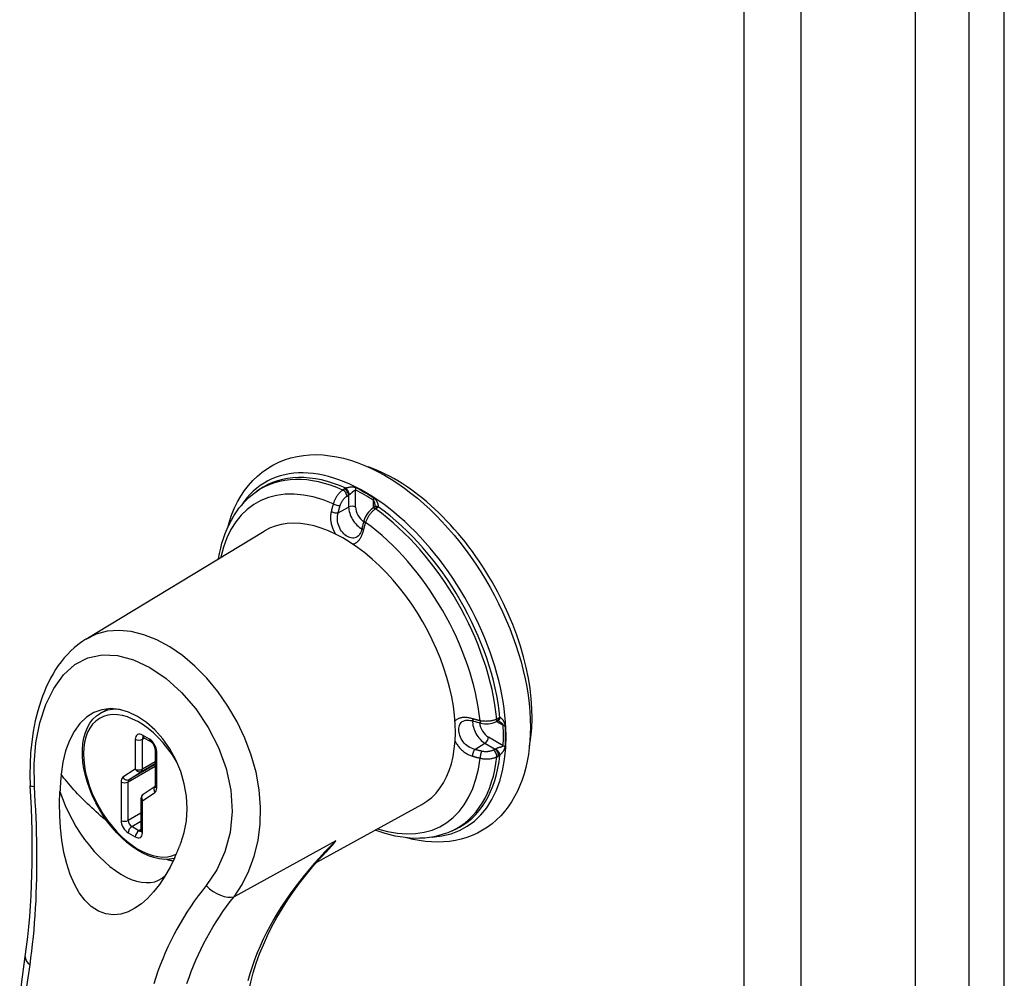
# Model space of a CAD drawing. Header units: inches. Extents: x 26 to 247, y 18 to 162.
# Tile 28 of 30: x 232 to 235.9, y 86.46 to 90.26. Entities that reach past the tile are written whole.
import ezdxf

# ---------------------------------------------------------------- set-up
doc = ezdxf.new("R2010")
doc.units = ezdxf.units.IN
doc.header["$MEASUREMENT"] = 0
doc.layers.add('Visible Edges(ANSI)', color=7, linetype='Continuous', lineweight=25)
doc.layers.add('Visible Tangent Edges(ANSI)', color=7, linetype='Continuous', lineweight=25)

msp = doc.modelspace()

# ---------------------------------------------------------------- linework, layer by layer
at = {"layer": 'Visible Edges(ANSI)'}
for p, q in [((235.5489, 106.6563), (235.5489, 67.8882)), ((232.9375, 88.3874), (232.9482, 88.3949)), ((233.4045, 88.3259), (233.3982, 88.3215)), ((233.4061, 88.3272), (233.4045, 88.3259)), ((232.2616, 87.8029), (232.9681, 88.2312)), ((232.32, 87.5104), (232.3505, 87.528)), ((233.8864, 87.476), (233.8932, 87.4793)), ((233.8952, 87.48), (233.8932, 87.4793)), ((232.4906, 87.4142), (232.5189, 87.3978)), ((232.5371, 87.3662), (232.5371, 87.2223)), ((232.537, 87.22), (232.4895, 87.1887)), ((232.4806, 87.172), (232.4806, 87.0447)), ((233.1768, 86.9201), (233.5931, 87.1488)), ((233.7131, 87.0441), (233.7249, 87.0496))]:
    msp.add_line(p, q, dxfattribs=at)
at = {"layer": 'Visible Edges(ANSI)', "flags": 128}
for points in [[(232.8243, 88.2464), (232.8321, 88.273), (232.8412, 88.2988), (232.8516, 88.3237), (232.8634, 88.3475), (232.8765, 88.3704), (232.8909, 88.392), (232.9066, 88.4125), (232.9237, 88.4316), (232.9419, 88.4493), (232.9614, 88.4655), (232.982, 88.4801), (233.0037, 88.493), (233.0264, 88.5042), (233.0499, 88.5137), (233.0741, 88.5214), (233.099, 88.5273), (233.1243, 88.5314), (233.1501, 88.5337), (233.1763, 88.5343), (233.2028, 88.5331), (233.2294, 88.5303), (233.2563, 88.5259), (233.2832, 88.52), (233.3102, 88.5125), (233.3373, 88.5035), (233.3643, 88.493), (233.3913, 88.4811), (233.4182, 88.4679), (233.445, 88.4533), (233.4716, 88.4374), (233.4981, 88.4202), (233.5243, 88.4018), (233.5502, 88.3823), (233.5759, 88.3615), (233.6012, 88.3397), (233.6261, 88.3168), (233.6506, 88.2929), (233.6747, 88.268), (233.6982, 88.2422), (233.7212, 88.2155), (233.7436, 88.188), (233.7655, 88.1597), (233.7866, 88.1307), (233.8071, 88.101), (233.8268, 88.0707), (233.8458, 88.0399), (233.864, 88.0085), (233.8813, 87.9767), (233.8978, 87.9445), (233.9134, 87.912), (233.9281, 87.8792), (233.9418, 87.8462), (233.9545, 87.813), (233.9663, 87.7797), (233.977, 87.7464), (233.9866, 87.7132), (233.9952, 87.68), (234.0027, 87.6469), (234.0091, 87.6141), (234.0144, 87.5814), (234.0185, 87.5491), (234.0215, 87.5172), (234.0232, 87.4857), (234.0238, 87.4546)], [(232.7883, 88.1222), (232.792, 88.143), (232.7964, 88.1633), (232.8015, 88.1833), (232.8074, 88.2027), (232.8141, 88.2216), (232.8215, 88.2401), (232.8297, 88.2579), (232.8387, 88.2752), (232.8484, 88.2918), (232.8589, 88.3078), (232.8702, 88.3231), (232.8822, 88.3376), (232.895, 88.3513), (232.9085, 88.3642), (232.9227, 88.3763), (232.9375, 88.3874)], [(233.3982, 88.3215), (233.3923, 88.3171), (233.3869, 88.3119), (233.3819, 88.3063), (233.3773, 88.3002), (233.3732, 88.2937), (233.3696, 88.2869), (233.3666, 88.2799), (233.3642, 88.2727)], [(233.407, 88.3329), (233.4066, 88.3289), (233.4059, 88.327)], [(233.3564, 88.2432), (233.3546, 88.2366), (233.3525, 88.2304), (233.3501, 88.2249), (233.3475, 88.2201), (233.3448, 88.216), (233.342, 88.2126), (233.3366, 88.2082)], [(232.2616, 87.8029), (232.2458, 87.7927), (232.2306, 87.7815), (232.216, 87.7695), (232.2021, 87.7568), (232.1888, 87.7433), (232.1762, 87.7291), (232.1643, 87.7143), (232.153, 87.6989), (232.1423, 87.683), (232.1322, 87.6664), (232.1226, 87.6495), (232.1137, 87.632), (232.1054, 87.6142), (232.0976, 87.596), (232.0903, 87.5774), (232.0836, 87.5585), (232.0717, 87.5196), (232.0617, 87.4795), (232.0537, 87.4384), (232.0476, 87.3964), (232.0434, 87.3538), (232.041, 87.3105), (232.0406, 87.2668), (232.0421, 87.2229)], [(232.6383, 86.995), (232.6523, 87.0381), (232.6609, 87.0842), (232.6638, 87.1322), (232.6609, 87.1814), (232.6522, 87.2305), (232.638, 87.279), (232.6187, 87.3254), (232.5948, 87.369), (232.5668, 87.4089), (232.5358, 87.4441), (232.5022, 87.474), (232.4671, 87.4978), (232.4311, 87.515), (232.3951, 87.5254), (232.3599, 87.5285), (232.326, 87.5242), (232.2942, 87.5128), (232.265, 87.4943), (232.2388, 87.4693), (232.216, 87.4382), (232.197, 87.4018), (232.1819, 87.3608), (232.171, 87.316), (232.1644, 87.2686)], [(232.6127, 86.935), (232.5933, 86.9319), (232.5732, 86.9314), (232.5524, 86.9337), (232.5313, 86.9386), (232.5099, 86.9459), (232.4884, 86.9557), (232.467, 86.9677), (232.4458, 86.9819), (232.4249, 86.9981), (232.4046, 87.0163), (232.3849, 87.0361), (232.366, 87.0576), (232.3481, 87.0804), (232.3313, 87.1045), (232.3157, 87.1296), (232.3015, 87.1555), (232.2888, 87.182), (232.2776, 87.2089), (232.2681, 87.2359), (232.2604, 87.2629), (232.2545, 87.2897), (232.2505, 87.316), (232.2485, 87.3416), (232.2484, 87.3664), (232.2503, 87.3901), (232.2542, 87.4125), (232.2602, 87.4336), (232.2682, 87.453), (232.2782, 87.4706), (232.2903, 87.4862), (232.3043, 87.4996), (232.32, 87.5104)], [(233.7574, 87.4794), (233.764, 87.4818), (233.7682, 87.4825), (233.7731, 87.4829), (233.7786, 87.4827), (233.7846, 87.482), (233.791, 87.4808), (233.7976, 87.479)], [(233.9006, 87.4779), (233.8969, 87.4796), (233.895, 87.48)], [(234.0238, 87.4546), (234.0233, 87.4267), (234.0218, 87.3994), (234.0193, 87.3725), (234.0158, 87.3461), (234.0112, 87.3204), (234.0055, 87.2952), (233.9988, 87.2707), (233.991, 87.2469), (233.9821, 87.2239), (233.9722, 87.2016), (233.9611, 87.1801), (233.9489, 87.1596), (233.9356, 87.14), (233.9213, 87.1215), (233.9059, 87.104), (233.8894, 87.0877), (233.8719, 87.0727), (233.8534, 87.0589), (233.834, 87.0465), (233.8138, 87.0355), (233.7929, 87.0259), (233.7713, 87.0178), (233.7491, 87.0112), (233.7264, 87.0061), (233.7033, 87.0025), (233.6798, 87.0003), (233.656, 86.9996), (233.632, 87.0003), (233.6077, 87.0024), (233.5834, 87.0058), (233.5589, 87.0106), (233.5343, 87.0166)], [(233.8271, 87.471), (233.8345, 87.4695), (233.8421, 87.4686), (233.8497, 87.4683), (233.8574, 87.4686), (233.865, 87.4695), (233.8724, 87.471), (233.8795, 87.4732), (233.8864, 87.476)], [(232.4906, 87.4142), (232.4885, 87.4151), (232.4878, 87.4153)], [(232.5371, 87.3662), (232.5368, 87.3697), (232.5358, 87.3742), (232.534, 87.3791), (232.5315, 87.384), (232.5285, 87.3887), (232.5252, 87.3927), (232.5218, 87.3958), (232.5189, 87.3978)], [(232.1644, 87.2686), (232.1641, 87.2657), (232.1639, 87.2629), (232.1637, 87.2601), (232.1634, 87.2573), (232.1632, 87.2545), (232.163, 87.2517), (232.1627, 87.2489), (232.1625, 87.2461), (232.1623, 87.2432), (232.1621, 87.2404), (232.1619, 87.2376), (232.1617, 87.2348), (232.1615, 87.232), (232.1613, 87.2291), (232.1611, 87.2263), (232.1609, 87.2235), (232.1607, 87.2207), (232.1605, 87.2178), (232.1603, 87.215), (232.1602, 87.2122), (232.16, 87.2093), (232.1598, 87.2065), (232.1597, 87.2036), (232.1595, 87.2008)], [(232.0221, 86.5464), (232.0273, 86.5851), (232.032, 86.6244), (232.0362, 86.6644), (232.0398, 86.705), (232.0428, 86.7461), (232.0452, 86.7877), (232.0471, 86.8297), (232.0485, 86.8721), (232.0493, 86.9149), (232.0497, 86.9581), (232.0495, 87.0016), (232.0489, 87.0455), (232.0478, 87.0896), (232.0463, 87.1339), (232.0444, 87.1784), (232.0421, 87.2229)], [(232.5368, 87.2193), (232.537, 87.22), (232.5371, 87.2223)], [(232.6142, 86.9383), (232.5957, 86.9003), (232.5754, 86.8645), (232.5536, 86.8318), (232.5307, 86.8025), (232.5068, 86.7769), (232.482, 86.7552), (232.4564, 86.7375), (232.4293, 86.7237), (232.4007, 86.7148), (232.3712, 86.7117), (232.3412, 86.7153), (232.3116, 86.7263), (232.2837, 86.7445), (232.2582, 86.7694), (232.2359, 86.7994), (232.2168, 86.8335), (232.2005, 86.8714), (232.1867, 86.9132), (232.1755, 86.9587), (232.167, 87.0068), (232.1614, 87.0557), (232.1585, 87.1045), (232.1579, 87.1528), (232.1595, 87.2008)], [(233.7131, 87.0441), (233.696, 87.0368), (233.6785, 87.0306), (233.6605, 87.0253), (233.6422, 87.0211), (233.6237, 87.018), (233.6048, 87.0159), (233.5857, 87.0148), (233.5664, 87.0146), (233.547, 87.0155), (233.5275, 87.0174), (233.5078, 87.0201), (233.4881, 87.0238), (233.4683, 87.0284), (233.4484, 87.0339), (233.4286, 87.0403), (233.4087, 87.0475)], [(232.4802, 87.0417), (232.4804, 87.0424), (232.4806, 87.0447)], [(232.6142, 86.9383), (232.6152, 86.9406), (232.6162, 86.943), (232.6173, 86.9453), (232.6183, 86.9477), (232.6194, 86.95), (232.6204, 86.9524), (232.6214, 86.9547), (232.6224, 86.9571), (232.6235, 86.9594), (232.6245, 86.9618), (232.6255, 86.9642), (232.6265, 86.9665), (232.6275, 86.9689), (232.6285, 86.9713), (232.6295, 86.9737), (232.6305, 86.976), (232.6315, 86.9784), (232.6325, 86.9808), (232.6335, 86.9831), (232.6345, 86.9855), (232.6354, 86.9879), (232.6364, 86.9902), (232.6373, 86.9926), (232.6383, 86.995)], [(232.9071, 86.4067), (232.9155, 86.4445), (232.9255, 86.4822), (232.9372, 86.5196), (232.9506, 86.5567), (232.9655, 86.5935), (232.9819, 86.6298), (232.9997, 86.6657), (233.019, 86.701), (233.0396, 86.7358), (233.0616, 86.7702), (233.0848, 86.8042), (233.1093, 86.8376), (233.135, 86.8704), (233.1617, 86.9027), (233.1894, 86.9343), (233.2181, 86.9654)], [(231.9999, 86.3847), (232.0107, 86.4655), (232.0221, 86.5464)]]:
    msp.add_lwpolyline(points, dxfattribs=at)
at = {"layer": 'Visible Edges(ANSI)'}
msp.add_arc((232.5006, 87.172), 0.02, 123.4657, 180, dxfattribs=at)
for centre, major_axis, ratio, start_param, end_param in [((233.4877, 87.8095), (0.3839, -0.6649), 0.57735, 0.588748, 2.552845), ((233.2845, 87.6922), (0.3125, -0.5413), 0.57735, 6.270842, 9.437121), ((233.6346, 88.2958), (-0.2023, -0.3606), 0.584188, 5.089979, 5.16828), ((233.9823, 87.6935), (0.4134, -0.0051), 0.584026, 4.256552, 4.334872)]:
    msp.add_ellipse(centre, major_axis=major_axis, ratio=ratio, start_param=start_param, end_param=end_param, dxfattribs=at)
at = {"layer": 'Visible Tangent Edges(ANSI)'}
for p, q in [((235.7616, 106.9254), (235.7616, 67.8952)), ((235.9017, 67.8952), (235.9017, 106.9254)), ((234.8694, 106.3954), (234.8694, 67.6274)), ((235.0971, 67.6274), (235.0971, 106.3954)), ((233.2872, 88.3985), (233.2807, 88.3943)), ((233.297, 88.3699), (233.3035, 88.3741)), ((233.3035, 88.3741), (233.3035, 88.327)), ((233.3311, 88.3269), (233.3311, 88.3941)), ((233.4012, 88.3536), (233.4012, 88.3236)), ((233.2621, 88.3039), (233.3035, 88.327)), ((233.4099, 88.3197), (233.4162, 88.324)), ((233.8897, 87.4776), (233.9157, 87.4626)), ((233.8975, 87.4904), (233.8906, 87.4871)), ((232.4581, 87.407), (232.4581, 87.2888)), ((232.5147, 87.407), (232.4864, 87.4233)), ((232.4864, 87.407), (232.4947, 87.4118)), ((232.4864, 87.2888), (232.4864, 87.407)), ((233.9157, 87.3817), (233.8575, 87.4153)), ((233.803, 87.3669), (233.8438, 87.3913)), ((233.8438, 87.3913), (233.8845, 87.3678)), ((233.8845, 87.3678), (233.8776, 87.3642)), ((232.543, 87.2141), (232.543, 87.358)), ((233.8906, 87.3379), (233.8975, 87.3414)), ((232.4581, 87.2888), (232.4092, 87.2564)), ((232.4299, 87.2386), (232.5371, 87.3005)), ((232.5371, 87.3073), (232.4337, 87.2475)), ((232.4826, 87.2799), (232.5371, 87.3113)), ((232.5371, 87.3181), (232.4864, 87.2888)), ((232.4337, 87.2475), (232.4826, 87.2799)), ((232.4016, 87.2386), (232.4016, 87.0855)), ((232.4299, 87.0855), (232.4299, 87.2386)), ((232.4864, 87.1638), (232.5354, 87.1962)), ((232.4864, 87.0365), (232.4864, 87.1638)), ((232.4806, 87.1148), (232.4299, 87.0855)), ((232.444, 87.061), (232.4806, 87.0821)), ((232.4723, 87.0447), (232.444, 87.061)), ((232.4806, 87.0495), (232.4723, 87.0447)), ((232.4299, 87.0365), (232.4581, 87.0202)), ((233.2533, 87.005), (232.8492, 86.7834))]:
    msp.add_line(p, q, dxfattribs=at)
at = {"layer": 'Visible Tangent Edges(ANSI)', "flags": 128}
for points in [[(233.2807, 88.3943), (233.2786, 88.3929), (233.2765, 88.3914), (233.2745, 88.3898), (233.2724, 88.388), (233.2704, 88.3862), (233.2685, 88.3843), (233.2665, 88.3823), (233.2646, 88.3802), (233.2628, 88.378), (233.261, 88.3758), (233.2592, 88.3735), (233.2575, 88.3711), (233.2559, 88.3687), (233.2543, 88.3662), (233.2528, 88.3637), (233.2514, 88.3611), (233.25, 88.3585), (233.2487, 88.3559), (233.2475, 88.3532), (233.2464, 88.3505), (233.2453, 88.3478), (233.2443, 88.3451), (233.2435, 88.3423), (233.2427, 88.3396)], [(233.2926, 88.4015), (233.2924, 88.4014), (233.2921, 88.4013), (233.2919, 88.4012), (233.2917, 88.401), (233.2914, 88.4009), (233.2912, 88.4008), (233.291, 88.4007), (233.2907, 88.4006), (233.2905, 88.4004), (233.2903, 88.4003), (233.2901, 88.4002), (233.2898, 88.4001), (233.2896, 88.3999), (233.2894, 88.3998), (233.2892, 88.3997), (233.2889, 88.3996), (233.2887, 88.3994), (233.2885, 88.3993), (233.2883, 88.3992), (233.2881, 88.399), (233.2878, 88.3989), (233.2876, 88.3988), (233.2874, 88.3986), (233.2872, 88.3985)], [(233.3324, 88.4029), (233.3306, 88.4037), (233.3288, 88.4044), (233.327, 88.4049), (233.3251, 88.4053), (233.3234, 88.4055), (233.3216, 88.4057), (233.3198, 88.4058), (233.3181, 88.4058), (233.3164, 88.4058), (233.3146, 88.4057), (233.3129, 88.4056), (233.3112, 88.4054), (233.3095, 88.4052), (233.3079, 88.405), (233.3062, 88.4048), (233.3045, 88.4045), (233.3029, 88.4042), (233.3013, 88.4038), (233.2997, 88.4035), (233.2982, 88.4031), (233.2967, 88.4027), (233.2952, 88.4023), (233.2939, 88.4019), (233.2926, 88.4015)], [(233.3035, 88.3741), (233.3036, 88.3741), (233.3037, 88.3742), (233.3038, 88.3743), (233.304, 88.3744), (233.3041, 88.3744), (233.3042, 88.3745), (233.3043, 88.3746), (233.3044, 88.3747), (233.3045, 88.3747), (233.3046, 88.3748), (233.3047, 88.3749), (233.3048, 88.3749), (233.3049, 88.375), (233.3051, 88.3751), (233.3052, 88.3752), (233.3053, 88.3752), (233.3054, 88.3753), (233.3055, 88.3754), (233.3056, 88.3755), (233.3058, 88.3755), (233.3059, 88.3756), (233.306, 88.3757), (233.3061, 88.3757), (233.3062, 88.3758)], [(233.3062, 88.3758), (233.3073, 88.3764), (233.3084, 88.3772), (233.3095, 88.378), (233.3106, 88.3788), (233.3117, 88.3797), (233.3128, 88.3807), (233.3139, 88.3817), (233.315, 88.3827), (233.3161, 88.3837), (233.3172, 88.3847), (233.3183, 88.3858), (233.3193, 88.3868), (233.3204, 88.3878), (233.3214, 88.3888), (233.3224, 88.3898), (233.3234, 88.3907), (233.3244, 88.3916), (233.3254, 88.3923), (233.3264, 88.393), (233.3274, 88.3936), (233.3283, 88.3941), (233.3293, 88.3943), (233.3302, 88.3943), (233.3311, 88.3941)], [(233.2427, 88.3396), (233.2423, 88.3384), (233.242, 88.3371), (233.2416, 88.3359), (233.2412, 88.3346), (233.2409, 88.3334), (233.2405, 88.3321), (233.2401, 88.3309), (233.2398, 88.3296), (233.2394, 88.3284), (233.2391, 88.3271), (233.2388, 88.3259), (233.2384, 88.3246), (233.2381, 88.3234), (233.2377, 88.3222), (233.2374, 88.3209), (233.2371, 88.3197), (233.2368, 88.3184), (233.2364, 88.3172), (233.2361, 88.3159), (233.2358, 88.3147), (233.2355, 88.3134), (233.2352, 88.3122), (233.2349, 88.311), (233.2346, 88.3097)], [(233.2699, 88.3323), (233.2705, 88.3342), (233.2711, 88.336), (233.2718, 88.3379), (233.2726, 88.3398), (233.2734, 88.3416), (233.2743, 88.3435), (233.2753, 88.3453), (233.2763, 88.3471), (233.2773, 88.3488), (233.2784, 88.3506), (233.2795, 88.3523), (233.2807, 88.3539), (233.2819, 88.3555), (233.2831, 88.3571), (233.2844, 88.3587), (233.2857, 88.3601), (233.2871, 88.3616), (233.2884, 88.363), (233.2898, 88.3643), (233.2912, 88.3655), (233.2927, 88.3667), (233.2941, 88.3678), (233.2956, 88.3689), (233.297, 88.3699)], [(233.4012, 88.3536), (233.4017, 88.3532), (233.4022, 88.3527), (233.4026, 88.3521), (233.4031, 88.3515), (233.4035, 88.3508), (233.4038, 88.35), (233.4042, 88.3492), (233.4045, 88.3483), (233.4048, 88.3475), (233.4051, 88.3466), (233.4054, 88.3457), (233.4056, 88.3447), (233.4058, 88.3438), (233.406, 88.3428), (233.4062, 88.3418), (233.4064, 88.3408), (233.4065, 88.3398), (233.4066, 88.3388), (233.4067, 88.3379), (233.4068, 88.3369), (233.4069, 88.3359), (233.4069, 88.3349), (233.407, 88.3339), (233.407, 88.3329)], [(233.4206, 88.3276), (233.421, 88.3285), (233.4213, 88.3295), (233.4215, 88.3307), (233.4216, 88.3319), (233.4215, 88.3332), (233.4213, 88.3345), (233.421, 88.3359), (233.4207, 88.3374), (233.4202, 88.3389), (233.4196, 88.3405), (233.419, 88.342), (233.4183, 88.3436), (233.4175, 88.3452), (233.4166, 88.3469), (233.4157, 88.3485), (233.4146, 88.3501), (233.4135, 88.3517), (233.4123, 88.3533), (233.4111, 88.3549), (233.4097, 88.3564), (233.4082, 88.358), (233.4067, 88.3594), (233.405, 88.3608), (233.4033, 88.362)], [(233.2346, 88.3097), (233.2338, 88.3061), (233.2331, 88.3024), (233.2326, 88.2986), (233.2322, 88.2948), (233.2319, 88.291), (233.2317, 88.2872), (233.2317, 88.2833), (233.2318, 88.2794), (233.2321, 88.2755), (233.2325, 88.2716), (233.233, 88.2677), (233.2337, 88.2638), (233.2345, 88.2599), (233.2355, 88.256), (233.2365, 88.2522), (233.2377, 88.2484), (233.2391, 88.2446), (233.2405, 88.2409), (233.2421, 88.2373), (233.2438, 88.2337), (233.2455, 88.2302), (233.2474, 88.2268), (233.2494, 88.2234), (233.2514, 88.2202)], [(233.3366, 88.2082), (233.3324, 88.206), (233.3279, 88.2046), (233.3233, 88.2038), (233.3185, 88.2037), (233.3137, 88.2043), (233.3088, 88.2056), (233.3038, 88.2075), (233.2988, 88.21), (233.2938, 88.2132), (233.289, 88.2169), (233.2843, 88.2212), (233.2798, 88.226), (233.2756, 88.2312), (233.2718, 88.2368), (233.2683, 88.2428), (233.2653, 88.2492), (233.2629, 88.2558), (233.2609, 88.2626), (233.2596, 88.2695), (233.2589, 88.2765), (233.2588, 88.2835), (233.2593, 88.2904), (233.2604, 88.2973), (233.2621, 88.3039)], [(233.2621, 88.3039), (233.2623, 88.3051), (233.2626, 88.3063), (233.2629, 88.3074), (233.2632, 88.3086), (233.2635, 88.3098), (233.2638, 88.311), (233.2642, 88.3122), (233.2645, 88.3134), (233.2648, 88.3145), (233.2651, 88.3157), (233.2654, 88.3169), (233.2657, 88.3181), (233.2661, 88.3193), (233.2664, 88.3205), (233.2667, 88.3216), (233.2671, 88.3228), (233.2674, 88.324), (233.2678, 88.3252), (233.2681, 88.3264), (233.2684, 88.3276), (233.2688, 88.3288), (233.2692, 88.33), (233.2695, 88.3311), (233.2699, 88.3323)], [(233.3709, 88.2656), (233.3718, 88.2682), (233.3728, 88.2709), (233.3739, 88.2736), (233.375, 88.2762), (233.3763, 88.2789), (233.3776, 88.2815), (233.3789, 88.2841), (233.3804, 88.2866), (233.3819, 88.2892), (233.3834, 88.2917), (233.3851, 88.2941), (233.3867, 88.2965), (233.3885, 88.2989), (233.3903, 88.3011), (233.3921, 88.3034), (233.394, 88.3055), (233.3959, 88.3076), (233.3978, 88.3096), (233.3998, 88.3115), (233.4018, 88.3133), (233.4038, 88.3151), (233.4059, 88.3167), (233.4079, 88.3183), (233.4099, 88.3197)], [(233.4162, 88.324), (233.4164, 88.3242), (233.4166, 88.3243), (233.4168, 88.3244), (233.417, 88.3246), (233.4172, 88.3247), (233.4174, 88.3249), (233.4176, 88.325), (233.4178, 88.3252), (233.418, 88.3253), (233.4182, 88.3255), (233.4183, 88.3256), (233.4185, 88.3258), (233.4187, 88.3259), (233.4189, 88.3261), (233.4191, 88.3262), (233.4192, 88.3264), (233.4194, 88.3265), (233.4196, 88.3267), (233.4197, 88.3268), (233.4199, 88.327), (233.4201, 88.3272), (233.4202, 88.3273), (233.4204, 88.3275), (233.4206, 88.3276)], [(233.3629, 88.2357), (233.3632, 88.2369), (233.3635, 88.2381), (233.3638, 88.2394), (233.3641, 88.2406), (233.3644, 88.2419), (233.3647, 88.2431), (233.365, 88.2444), (233.3654, 88.2456), (233.3657, 88.2468), (233.366, 88.2481), (233.3663, 88.2493), (233.3667, 88.2506), (233.367, 88.2518), (233.3674, 88.2531), (233.3677, 88.2543), (233.368, 88.2556), (233.3684, 88.2568), (233.3687, 88.2581), (233.3691, 88.2593), (233.3695, 88.2606), (233.3698, 88.2618), (233.3702, 88.2631), (233.3705, 88.2643), (233.3709, 88.2656)], [(233.3204, 88.1801), (233.3228, 88.1807), (233.3253, 88.1815), (233.3276, 88.1825), (233.33, 88.1836), (233.3322, 88.1849), (233.3345, 88.1864), (233.3366, 88.188), (233.3387, 88.1898), (233.3408, 88.1917), (233.3427, 88.1938), (233.3446, 88.196), (233.3465, 88.1984), (233.3483, 88.2009), (233.35, 88.2035), (233.3516, 88.2063), (233.3532, 88.2091), (233.3547, 88.2121), (233.3561, 88.2152), (233.3574, 88.2184), (233.3587, 88.2217), (233.3599, 88.225), (233.3609, 88.2285), (233.362, 88.232), (233.3629, 88.2357)], [(232.8492, 86.7834), (232.8815, 86.8322), (232.9086, 86.8862), (232.9297, 86.9445), (232.9446, 87.0064), (232.9528, 87.0714), (232.9544, 87.1385), (232.949, 87.207), (232.9367, 87.2761), (232.9175, 87.3446), (232.8922, 87.4117), (232.8613, 87.4766), (232.8254, 87.5384), (232.7851, 87.5964), (232.741, 87.6496), (232.6938, 87.6971), (232.6447, 87.7383), (232.5944, 87.7729), (232.5434, 87.8004), (232.4925, 87.8207), (232.4423, 87.8333), (232.3935, 87.8381), (232.3468, 87.8347), (232.3028, 87.8228), (232.262, 87.8022)], [(232.0583, 87.2204), (232.0569, 87.3079), (232.0642, 87.3928), (232.08, 87.4724), (232.1038, 87.5449), (232.1352, 87.6087), (232.1736, 87.662), (232.2187, 87.703), (232.2698, 87.7302), (232.3264, 87.7419), (232.3875, 87.7387), (232.4513, 87.7214), (232.516, 87.6908), (232.5799, 87.6477), (232.6413, 87.5929), (232.6979, 87.5277), (232.7474, 87.4542), (232.7882, 87.3746), (232.8185, 87.291), (232.8367, 87.2054), (232.8417, 87.1203), (232.8339, 87.038), (232.8135, 86.9606), (232.7814, 86.8897), (232.739, 86.8274)], [(233.7943, 87.4884), (233.7907, 87.4894), (233.7872, 87.4903), (233.7836, 87.4911), (233.7801, 87.4917), (233.7766, 87.4923), (233.7732, 87.4928), (233.7698, 87.4931), (233.7665, 87.4933), (233.7632, 87.4934), (233.76, 87.4933), (233.7569, 87.4932), (233.7539, 87.4929), (233.7509, 87.4924), (233.748, 87.4919), (233.7452, 87.4912), (233.7425, 87.4904), (233.7399, 87.4895), (233.7374, 87.4884), (233.7351, 87.4872), (233.7328, 87.4859), (233.7307, 87.4844), (233.7287, 87.4829), (233.7268, 87.4811), (233.725, 87.4793)], [(233.803, 87.3669), (233.7964, 87.3688), (233.79, 87.3712), (233.7837, 87.3743), (233.7777, 87.3779), (233.772, 87.382), (233.7667, 87.3866), (233.7618, 87.3917), (233.7573, 87.3972), (233.7534, 87.403), (233.7499, 87.409), (233.7469, 87.4151), (233.7445, 87.4214), (233.7426, 87.4276), (233.7412, 87.4338), (233.7404, 87.4398), (233.7401, 87.4457), (233.7404, 87.4512), (233.7412, 87.4565), (233.7426, 87.4614), (233.7445, 87.4659), (233.7469, 87.47), (233.7499, 87.4736), (233.7534, 87.4768), (233.7574, 87.4794)], [(233.8243, 87.4804), (233.823, 87.4807), (233.8217, 87.481), (233.8205, 87.4813), (233.8192, 87.4816), (233.8179, 87.4819), (233.8167, 87.4822), (233.8154, 87.4826), (233.8142, 87.4829), (233.8129, 87.4832), (233.8117, 87.4835), (233.8104, 87.4839), (233.8092, 87.4842), (233.8079, 87.4845), (233.8067, 87.4849), (233.8054, 87.4852), (233.8042, 87.4856), (233.8029, 87.4859), (233.8017, 87.4862), (233.8005, 87.4866), (233.7992, 87.4869), (233.798, 87.4873), (233.7968, 87.4877), (233.7955, 87.488), (233.7943, 87.4884)], [(233.8906, 87.4871), (233.8884, 87.4861), (233.886, 87.4851), (233.8836, 87.4841), (233.881, 87.4832), (233.8784, 87.4824), (233.8758, 87.4817), (233.8731, 87.481), (233.8703, 87.4804), (233.8675, 87.4798), (233.8647, 87.4793), (233.8618, 87.4789), (233.8589, 87.4786), (233.856, 87.4784), (233.8531, 87.4782), (233.8501, 87.4781), (233.8472, 87.478), (233.8442, 87.4781), (233.8413, 87.4782), (233.8384, 87.4784), (233.8355, 87.4786), (233.8326, 87.479), (233.8298, 87.4794), (233.827, 87.4798), (233.8243, 87.4804)], [(233.9028, 87.4924), (233.9026, 87.4923), (233.9024, 87.4922), (233.9022, 87.4922), (233.9019, 87.4921), (233.9017, 87.492), (233.9015, 87.492), (233.9013, 87.4919), (233.9011, 87.4918), (233.9008, 87.4918), (233.9006, 87.4917), (233.9004, 87.4916), (233.9002, 87.4915), (233.9, 87.4914), (233.8997, 87.4913), (233.8995, 87.4913), (233.8993, 87.4912), (233.8991, 87.4911), (233.8988, 87.491), (233.8986, 87.4909), (233.8984, 87.4908), (233.8982, 87.4907), (233.898, 87.4906), (233.8977, 87.4905), (233.8975, 87.4904)], [(233.9006, 87.4779), (233.9014, 87.4774), (233.9023, 87.4769), (233.9031, 87.4764), (233.9039, 87.4758), (233.9047, 87.4753), (233.9056, 87.4747), (233.9064, 87.4741), (233.9071, 87.4735), (233.9079, 87.4728), (233.9087, 87.4722), (233.9094, 87.4715), (233.9101, 87.4708), (233.9108, 87.4702), (233.9115, 87.4695), (233.9121, 87.4688), (233.9127, 87.4681), (233.9133, 87.4674), (233.9138, 87.4667), (233.9143, 87.466), (233.9147, 87.4653), (233.9151, 87.4646), (233.9154, 87.4639), (233.9156, 87.4632), (233.9157, 87.4626)], [(233.9239, 87.4602), (233.9237, 87.4623), (233.9234, 87.4644), (233.9229, 87.4665), (233.9223, 87.4685), (233.9217, 87.4705), (233.9209, 87.4724), (233.9201, 87.4742), (233.9193, 87.476), (233.9184, 87.4777), (233.9175, 87.4793), (233.9165, 87.4809), (233.9155, 87.4824), (233.9145, 87.4838), (233.9135, 87.4851), (233.9124, 87.4864), (233.9113, 87.4875), (233.9103, 87.4886), (233.9092, 87.4896), (233.9081, 87.4904), (233.907, 87.4911), (233.9059, 87.4916), (233.9048, 87.4921), (233.9038, 87.4923), (233.9028, 87.4924)], [(233.7253, 87.3996), (233.7271, 87.3962), (233.729, 87.3928), (233.7311, 87.3895), (233.7332, 87.3862), (233.7355, 87.383), (233.7378, 87.3798), (233.7403, 87.3767), (233.7428, 87.3736), (233.7455, 87.3707), (233.7483, 87.3678), (233.7511, 87.3651), (233.7541, 87.3625), (233.7571, 87.3599), (233.7602, 87.3575), (233.7634, 87.3552), (233.7667, 87.353), (233.77, 87.351), (233.7734, 87.349), (233.7768, 87.3472), (233.7802, 87.3456), (233.7837, 87.344), (233.7872, 87.3426), (233.7908, 87.3414), (233.7943, 87.3402)], [(233.8315, 87.3595), (233.8303, 87.3598), (233.8291, 87.3601), (233.8279, 87.3603), (233.8267, 87.3606), (233.8255, 87.3609), (233.8243, 87.3612), (233.8231, 87.3615), (233.8219, 87.3618), (233.8207, 87.3621), (233.8195, 87.3624), (233.8183, 87.3627), (233.8171, 87.363), (233.816, 87.3634), (233.8148, 87.3637), (233.8136, 87.364), (233.8124, 87.3643), (233.8112, 87.3646), (233.81, 87.3649), (233.8089, 87.3653), (233.8077, 87.3656), (233.8065, 87.3659), (233.8053, 87.3663), (233.8042, 87.3666), (233.803, 87.3669)], [(233.8776, 87.3642), (233.8761, 87.3635), (233.8744, 87.3627), (233.8727, 87.362), (233.871, 87.3614), (233.8692, 87.3608), (233.8673, 87.3603), (233.8655, 87.3598), (233.8636, 87.3593), (233.8616, 87.3589), (233.8596, 87.3586), (233.8576, 87.3583), (233.8556, 87.3581), (233.8536, 87.3579), (233.8516, 87.3577), (233.8495, 87.3577), (233.8475, 87.3577), (233.8454, 87.3577), (233.8434, 87.3578), (233.8414, 87.3579), (233.8393, 87.3581), (233.8374, 87.3584), (233.8354, 87.3587), (233.8334, 87.3591), (233.8315, 87.3595)], [(233.8874, 87.3692), (233.8872, 87.3692), (233.8871, 87.3691), (233.887, 87.369), (233.8869, 87.369), (233.8868, 87.3689), (233.8866, 87.3688), (233.8865, 87.3688), (233.8864, 87.3687), (233.8863, 87.3687), (233.8862, 87.3686), (233.886, 87.3685), (233.8859, 87.3685), (233.8858, 87.3684), (233.8857, 87.3683), (233.8856, 87.3683), (233.8855, 87.3682), (233.8853, 87.3682), (233.8852, 87.3681), (233.8851, 87.3681), (233.885, 87.368), (233.8849, 87.3679), (233.8847, 87.3679), (233.8846, 87.3678), (233.8845, 87.3678)], [(233.9157, 87.3817), (233.9154, 87.3808), (233.9149, 87.38), (233.9142, 87.3793), (233.9134, 87.3786), (233.9124, 87.3781), (233.9113, 87.3776), (233.9101, 87.3771), (233.9088, 87.3767), (233.9075, 87.3763), (233.9062, 87.3759), (233.9048, 87.3755), (233.9034, 87.3751), (233.902, 87.3747), (233.9006, 87.3743), (233.8991, 87.3738), (233.8977, 87.3734), (233.8963, 87.3729), (233.8949, 87.3725), (233.8935, 87.372), (233.8921, 87.3715), (233.8908, 87.371), (233.8896, 87.3704), (233.8884, 87.3698), (233.8874, 87.3692)], [(233.9028, 87.3446), (233.9038, 87.3455), (233.9048, 87.3465), (233.9059, 87.3475), (233.907, 87.3486), (233.9081, 87.3497), (233.9092, 87.3509), (233.9102, 87.3522), (233.9113, 87.3534), (233.9124, 87.3547), (233.9135, 87.356), (233.9145, 87.3574), (233.9155, 87.3588), (233.9165, 87.3602), (233.9175, 87.3616), (233.9184, 87.363), (233.9193, 87.3645), (233.9201, 87.366), (233.9209, 87.3676), (233.9217, 87.3692), (233.9223, 87.3709), (233.9229, 87.3726), (233.9234, 87.3745), (233.9237, 87.3764), (233.9239, 87.3783)], [(233.7943, 87.3402), (233.7955, 87.3399), (233.7968, 87.3395), (233.798, 87.3392), (233.7992, 87.3388), (233.8005, 87.3385), (233.8017, 87.3381), (233.8029, 87.3378), (233.8042, 87.3374), (233.8054, 87.3371), (233.8067, 87.3368), (233.8079, 87.3364), (233.8092, 87.3361), (233.8104, 87.3358), (233.8117, 87.3354), (233.8129, 87.3351), (233.8142, 87.3348), (233.8154, 87.3345), (233.8167, 87.3342), (233.8179, 87.3338), (233.8192, 87.3335), (233.8205, 87.3332), (233.8217, 87.3329), (233.823, 87.3326), (233.8243, 87.3323)], [(233.8243, 87.3323), (233.827, 87.3316), (233.8298, 87.331), (233.8326, 87.3305), (233.8355, 87.3301), (233.8384, 87.3297), (233.8413, 87.3294), (233.8443, 87.3292), (233.8472, 87.3291), (233.8502, 87.329), (233.8531, 87.3291), (233.856, 87.3292), (233.859, 87.3294), (233.8619, 87.3297), (233.8647, 87.33), (233.8676, 87.3305), (233.8704, 87.331), (233.8731, 87.3316), (233.8758, 87.3323), (233.8785, 87.3331), (233.8811, 87.3339), (233.8836, 87.3348), (233.886, 87.3357), (233.8884, 87.3368), (233.8906, 87.3379)], [(233.8975, 87.3414), (233.8977, 87.3415), (233.898, 87.3417), (233.8982, 87.3418), (233.8984, 87.3419), (233.8986, 87.342), (233.8988, 87.3421), (233.8991, 87.3423), (233.8993, 87.3424), (233.8995, 87.3425), (233.8997, 87.3426), (233.9, 87.3428), (233.9002, 87.3429), (233.9004, 87.343), (233.9006, 87.3432), (233.9008, 87.3433), (233.9011, 87.3435), (233.9013, 87.3436), (233.9015, 87.3437), (233.9017, 87.3439), (233.9019, 87.344), (233.9022, 87.3442), (233.9024, 87.3443), (233.9026, 87.3445), (233.9028, 87.3446)], [(232.3476, 87.0811), (232.3386, 87.0887), (232.3296, 87.0963), (232.3208, 87.104), (232.312, 87.1118), (232.3032, 87.1196), (232.2946, 87.1275), (232.286, 87.1354), (232.2776, 87.1433), (232.2692, 87.1513), (232.261, 87.1592), (232.2529, 87.1672), (232.245, 87.1752), (232.2372, 87.1831), (232.2295, 87.1911), (232.2221, 87.199), (232.2148, 87.2069), (232.2077, 87.2148), (232.2008, 87.2226), (232.1941, 87.2304), (232.1877, 87.2382), (232.1815, 87.2459), (232.1755, 87.2535), (232.1696, 87.2611), (232.1637, 87.2689)], [(232.0408, 86.5139), (232.0446, 86.541), (232.0481, 86.5684), (232.0512, 86.596), (232.0542, 86.624), (232.0568, 86.6522), (232.0591, 86.6806), (232.0612, 86.7093), (232.063, 86.7382), (232.0646, 86.7673), (232.0658, 86.7965), (232.0668, 86.8259), (232.0676, 86.8555), (232.068, 86.8853), (232.0683, 86.9152), (232.0683, 86.9452), (232.068, 86.9754), (232.0675, 87.0057), (232.0668, 87.0362), (232.0659, 87.0667), (232.0648, 87.0973), (232.0634, 87.128), (232.0619, 87.1588), (232.0602, 87.1896), (232.0583, 87.2204)], [(232.1594, 87.2008), (232.1691, 87.1725), (232.1804, 87.1444), (232.1932, 87.1164), (232.2075, 87.0889), (232.223, 87.0619), (232.2396, 87.0356), (232.2573, 87.0102), (232.2761, 86.9858), (232.2956, 86.9626), (232.3159, 86.941), (232.3367, 86.921), (232.3578, 86.9029), (232.3792, 86.8867), (232.4005, 86.8728), (232.4216, 86.8612), (232.4423, 86.852), (232.4626, 86.8451), (232.4822, 86.8409), (232.5008, 86.8391), (232.5185, 86.8398), (232.5351, 86.843), (232.5504, 86.8487), (232.5643, 86.8567), (232.5767, 86.8669)], [(233.2533, 87.005), (233.2312, 86.983), (233.2095, 86.9606), (233.1882, 86.938), (233.1675, 86.915), (233.1473, 86.8917), (233.1276, 86.8681), (233.1084, 86.8441), (233.0899, 86.8198), (233.0719, 86.7952), (233.0546, 86.7703), (233.038, 86.7452), (233.022, 86.7197), (233.0067, 86.6939), (232.9922, 86.6679), (232.9784, 86.6416), (232.9653, 86.6149), (232.953, 86.588), (232.9415, 86.5609), (232.9308, 86.5335), (232.921, 86.5059), (232.912, 86.4781), (232.904, 86.4501)], [(233.2055, 86.9519), (233.2076, 86.9539), (233.2097, 86.9559), (233.2118, 86.958), (233.2139, 86.9601), (233.2159, 86.9622), (233.218, 86.9643), (233.22, 86.9664), (233.2221, 86.9685), (233.2241, 86.9707), (233.2261, 86.9729), (233.2281, 86.9751), (233.2301, 86.9773), (233.2321, 86.9795), (233.2341, 86.9817), (233.236, 86.984), (233.238, 86.9862), (233.2399, 86.9885), (233.2419, 86.9908), (233.2438, 86.9931), (233.2457, 86.9955), (233.2476, 86.9978), (233.2495, 87.0002), (233.2514, 87.0026), (233.2533, 87.005)], [(233.2533, 87.005), (233.2519, 87.0032), (233.2504, 87.0015), (233.249, 86.9998), (233.2476, 86.9982), (233.2461, 86.9965), (233.2447, 86.9948), (233.2432, 86.9931), (233.2418, 86.9914), (233.2403, 86.9898), (233.2389, 86.9881), (233.2374, 86.9864), (233.2359, 86.9848), (233.2345, 86.9831), (233.233, 86.9815), (233.2315, 86.9799), (233.23, 86.9782), (233.2286, 86.9766), (233.2271, 86.975), (233.2256, 86.9734), (233.2241, 86.9718), (233.2226, 86.9702), (233.2211, 86.9685), (233.2196, 86.967), (233.2181, 86.9654)], [(232.6078, 86.9244), (232.6068, 86.9246), (232.6058, 86.9248), (232.6049, 86.925), (232.6039, 86.9252), (232.6028, 86.9254), (232.6018, 86.9256), (232.6008, 86.9258), (232.5998, 86.926), (232.5987, 86.9263), (232.5977, 86.9266), (232.5966, 86.9268), (232.5955, 86.9271), (232.5944, 86.9274), (232.5933, 86.9277), (232.5922, 86.928), (232.5911, 86.9283), (232.59, 86.9287), (232.5888, 86.929), (232.5877, 86.9294), (232.5865, 86.9297), (232.5854, 86.9301), (232.5842, 86.9305), (232.583, 86.9309), (232.5818, 86.9313)], [(232.739, 86.8274), (232.7227, 86.8071), (232.7069, 86.7864), (232.6916, 86.7653), (232.6768, 86.7439), (232.6625, 86.7222), (232.6487, 86.7002), (232.6354, 86.6778), (232.6226, 86.6551), (232.6104, 86.6321), (232.5987, 86.6088), (232.5874, 86.5852), (232.5768, 86.5614), (232.5666, 86.5372), (232.557, 86.5128), (232.5479, 86.4881), (232.5394, 86.4631), (232.5313, 86.4378)], [(232.6628, 86.4402), (232.6709, 86.4637), (232.6794, 86.4868), (232.6885, 86.5098), (232.698, 86.5324), (232.708, 86.5548), (232.7185, 86.577), (232.7295, 86.5989), (232.7409, 86.6206), (232.7528, 86.642), (232.7652, 86.6631), (232.7781, 86.6839), (232.7914, 86.7044), (232.8052, 86.7246), (232.8194, 86.7445), (232.8341, 86.7641), (232.8492, 86.7834)], [(232.0287, 86.4274), (232.0408, 86.5139)]]:
    msp.add_lwpolyline(points, dxfattribs=at)
at = {"layer": 'Visible Tangent Edges(ANSI)'}
for centre, major_axis, ratio, start_param, end_param in [((233.3686, 87.7407), (0.3951, -0.6843), 0.57735, 5.994913, 9.71305), ((233.3453, 87.7273), (-0.3883, 0.6725), 0.57735, 5.615735, 6.334713), ((233.3566, 87.7338), (-0.3889, 0.6736), 0.57735, 5.614372, 6.334713), ((233.3068, 87.7051), (-0.3687, 0.6386), 0.57735, 5.621055, 6.853529), ((233.2834, 88.378), (-0.0106, 0.0166), 0.522168, 3.901264, 5.588401), ((233.2899, 88.3822), (-0.0106, 0.0166), 0.522174, 3.901268, 5.588093), ((233.2953, 88.3852), (-0.0085, 0.0177), 0.398913, 3.973394, 5.644196), ((233.345, 88.4021), (0.0089, 0.0176), 0.612921, 1.827198, 2.322261), ((233.3662, 87.7394), (0.3893, -0.6744), 0.57735, 2.292514, 2.419875), ((233.3678, 87.7403), (-0.394, 0.6825), 0.57735, 5.434107, 5.561467), ((233.2562, 88.3405), (-0.0188, 0.0057), 0.315882, 0.871925, 2.47408), ((233.4151, 88.3617), (-0.0107, -0.0165), 0.539439, 5.0326, 5.527663), ((233.2484, 88.3121), (-0.0191, 0.0047), 0.374452, 0.861545, 2.455625), ((233.3172, 88.3189), (0.0197, 0), 0.57735, 0.785398, 2.338741), ((233.3525, 88.2988), (0.0346, -0.06), 0.57735, 3.926991, 5.56378), ((233.3662, 88.3067), (-0.0248, 0.0429), 0.57735, 0.785398, 2.263129), ((233.4093, 88.3053), (-0.0111, 0.0162), 0.542264, 5.337087, 6.283185), ((233.4156, 88.3096), (-0.0111, 0.0162), 0.542269, 5.337402, 6.283185), ((233.42, 88.3132), (-0.0139, 0.0139), 0.620445, 5.231744, 6.283185), ((233.3453, 87.7273), (0.3883, -0.6725), 0.57735, 0.903346, 2.238247), ((233.3566, 87.7338), (0.3889, -0.6736), 0.57735, 0.901983, 2.23961), ((233.3831, 88.2672), (-0.0189, 0.0055), 0.308159, 0, 0.963396), ((233.3068, 87.7051), (0.3687, -0.6386), 0.57735, 0.908666, 2.232927), ((233.3755, 88.2387), (-0.0192, 0.0045), 0.368242, 0, 0.93795), ((232.4713, 87.2227), (0.1545, -0.2676), 0.57735, 1.595994, 6.247854), ((232.4824, 87.2291), (-0.1624, 0.2813), 0.57735, 5.859126, 6.283185), ((233.8438, 87.4478), (0.0346, -0.06), 0.57735, 3.860998, 5.497787), ((233.8033, 87.4979), (-0.0057, -0.0189), 0.368242, 5.345236, 6.283185), ((233.8318, 87.4901), (-0.0047, -0.0191), 0.308159, 5.319789, 6.283185), ((233.8779, 87.4938), (0.0085, -0.0178), 0.542264, 0, 0.946098), ((233.8847, 87.4971), (0.0085, -0.0178), 0.542269, 0, 0.945783), ((233.89, 87.499), (0.0051, -0.019), 0.620445, 0, 1.051442), ((233.8575, 87.4557), (-0.0248, 0.0429), 0.57735, 0.878464, 2.356194), ((233.9296, 87.4706), (0.0197, 0.0011), 0.539439, 3.897115, 4.392178), ((233.3662, 87.7394), (0.3893, -0.6744), 0.57735, 0.721718, 0.849078), ((233.3678, 87.7403), (-0.394, 0.6825), 0.57735, 3.863311, 3.990671), ((232.4864, 87.3907), (-0.02, 0.0346), 0.57735, 5.497787, 7.068583), ((232.4723, 87.4151), (-0.02, 0), 0.57735, 0.785398, 2.356194), ((232.5006, 87.4315), (-0.01, -0.0173), 0.57735, 5.497787, 6.283185), ((232.5006, 87.3988), (-0.01, 0.0173), 0.57735, 0.167906, 0.785398), ((232.5289, 87.4151), (-0.01, -0.0173), 0.57735, 5.497787, 6.283185), ((232.5147, 87.3743), (-0.02, 0.0346), 0.57735, 3.926991, 5.497787), ((233.8435, 87.4072), (0.0098, 0.017), 0.57735, 3.944444, 5.497787), ((232.5571, 87.3662), (-0.02, 0), 0.57735, 0, 0.785398), ((233.8033, 87.351), (0.0055, 0.0189), 0.374452, 0.685968, 2.280047), ((233.8318, 87.3436), (0.0045, 0.0192), 0.315882, 0.667512, 2.269668), ((233.8779, 87.3483), (-0.009, 0.0175), 0.522168, 3.836377, 5.523513), ((233.8847, 87.3519), (0.009, -0.0175), 0.522174, 0.695093, 2.381917), ((233.89, 87.355), (0.0111, -0.0163), 0.398913, 0.638989, 2.309792), ((233.9296, 87.3897), (0.0197, -0.0011), 0.612921, 3.960924, 4.455987), ((233.3068, 87.7051), (0.3687, -0.6386), 0.57735, 5.712841, 6.945316), ((233.3453, 87.7273), (0.3883, -0.6725), 0.57735, 6.231658, 6.950635), ((233.3566, 87.7338), (0.3889, -0.6736), 0.57735, 6.231658, 6.951999), ((232.4723, 87.297), (0.02, 0), 0.57735, 3.926991, 5.497787), ((232.4723, 87.297), (0.011, -0.0167), 0.815998, 4.663011, 6.233808), ((232.4723, 87.297), (0.01, -0.0173), 0.57735, 0.034951, 0.785398), ((232.4299, 87.2222), (-0.02, 0.0346), 0.57735, 0.034951, 0.785398), ((232.4233, 87.2646), (0.011, -0.0167), 0.815998, 4.663011, 6.233808), ((232.444, 87.2304), (-0.01, 0.0173), 0.57735, 0.034951, 0.785398), ((232.1403, 87.2284), (-0.0983, -0.0055), 0.064268, 0, 0.579264), ((232.4157, 87.2467), (-0.02, 0), 0.57735, 0.785398, 2.356194), ((232.5495, 87.2044), (-0.011, 0.0167), 0.815998, 0.123049, 1.521419), ((232.5147, 87.2304), (0.02, -0.0346), 0.57735, 0.034951, 0.785398), ((232.5571, 87.2223), (-0.02, 0), 0.57735, 0, 0.785398), ((232.5006, 87.172), (-0.02, 0), 0.57735, 0, 0.785398), ((232.5006, 87.172), (-0.011, 0.0167), 0.815998, 0, 1.521419), ((232.4157, 87.0937), (0.02, 0), 0.57735, 3.926991, 5.497787), ((232.4299, 87.0692), (0.02, -0.0346), 0.57735, 3.926991, 5.497787), ((232.444, 87.0774), (-0.01, 0.0173), 0.57735, 0.785398, 2.356194), ((232.444, 87.0447), (0.01, 0.0173), 0.57735, 0.785398, 2.356194), ((232.4723, 87.0284), (0.01, 0.0173), 0.57735, 0.785398, 2.356194), ((232.4581, 87.0529), (0.02, -0.0346), 0.57735, 5.497787, 7.068583), ((232.4723, 87.061), (0.01, -0.0173), 0.57735, 5.497787, 6.11528), ((232.5006, 87.0447), (-0.02, 0), 0.57735, 0, 0.785398), ((232.7875, 86.8548), (0.0773, -0.061), 0.536564, 4.49591, 5.938841), ((232.1195, 86.5323), (-0.0974, 0.0141), 0.464529, 0, 0.700966)]:
    msp.add_ellipse(centre, major_axis=major_axis, ratio=ratio, start_param=start_param, end_param=end_param, dxfattribs=at)

doc.saveas('drawing.dxf')
